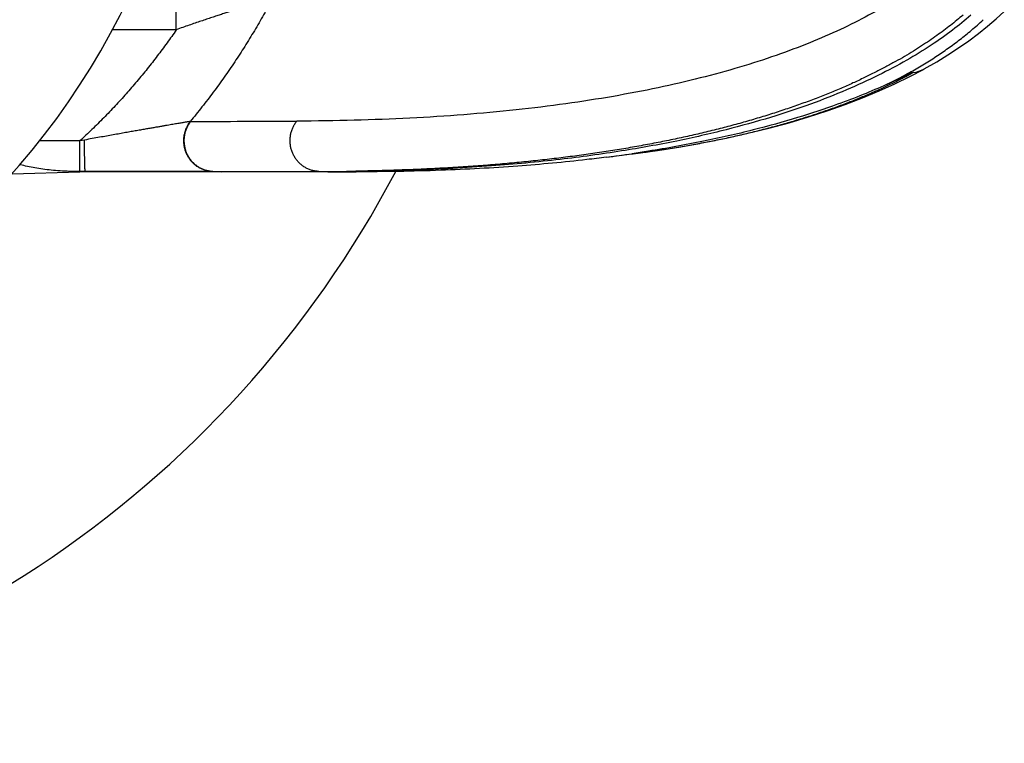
# Model space of a CAD drawing. Header units: millimetres. Extents: x 259 to 1803, y -542 to 1902.
# Tile 67 of 127: x 1768 to 1796, y -77 to -56. Entities that reach past the tile are written whole.
import ezdxf

# ---------------------------------------------------------------- set-up
doc = ezdxf.new("R2010")
doc.units = ezdxf.units.MM
doc.header["$LTSCALE"] = 30.734
doc.layers.get('0').update_dxf_attribs({"linetype": 'CONTINUOUS'})

msp = doc.modelspace()

# ---------------------------------------------------------------- linework, layer by layer
at = {"color": 9, "linetype": 'CONTINUOUS'}
for p, q in [((1772.274, -55.87), (1772.274, -53.87)), ((1772.274, -55.87), (1770.41, -55.87)), ((1772.694, -58.551), (1772.682, -58.551)), ((1769.458, -59.118), (1768.279, -59.118)), ((1769.592, -59.094), (1769.458, -59.118)), ((1769.458, -60.017), (1769.458, -59.118)), ((1769.614, -60.017), (1769.452, -60.017)), ((1773.337, -60.012), (1773.325, -60.012)), ((1773.337, -60.012), (1773.597, -60.021)), ((1776.435, -60.012), (1776.701, -60.021)), ((1777.526, -60.004), (1777.518, -60.004))]:
    msp.add_line(p, q, dxfattribs=at)
at = {"color": 7, "linetype": 'CONTINUOUS'}
for p, q in [((1794.122, -57.019), (1794.127, -57.017)), ((1784.839, -59.596), (1785.587, -59.5)), ((1785.589, -59.493), (1785.586, -59.493)), ((1785.587, -59.5), (1785.62, -59.496)), ((1767.474, -60.078), (1769.452, -60.026)), ((1769.452, -60.017), (1769.452, -60.022)), ((1769.615, -60.022), (1769.452, -60.022)), ((1776.701, -60.022), (1769.616, -60.022)), ((1776.704, -60.022), (1777.526, -60.022)), ((1777.526, -60.017), (1777.472, -60.018))]:
    msp.add_line(p, q, dxfattribs=at)
for points in [[(1794.127, -57.017), (1794.495, -56.805), (1794.821, -56.604), (1795.133, -56.4), (1795.429, -56.192), (1795.711, -55.982), (1795.978, -55.769), (1796.231, -55.553), (1796.468, -55.337)], [(1785.62, -59.495), (1786.331, -59.397), (1787.021, -59.288), (1787.691, -59.169), (1788.343, -59.039), (1788.974, -58.898), (1789.586, -58.747), (1790.177, -58.587), (1790.747, -58.418), (1791.296, -58.24), (1791.823, -58.053), (1792.328, -57.859), (1792.811, -57.658), (1793.271, -57.45), (1793.709, -57.237), (1794.122, -57.019)]]:
    msp.add_lwpolyline(points, dxfattribs=at)
at = {"color": 9, "linetype": 'CONTINUOUS'}
for centre, radius, start, end in [((1751.024, -45.47), 18, 292.0743, 67.9249), ((1793.701, -56.252), 0.875, 276.901, 298.7205), ((1771.259, 976.668), 1035.219, 270.079472, 270.251059), ((1774.84, 953.329), 1013.342, 269.915057, 270.090217), ((1776.42, 11.787), 71.8, 270.01227, 270.87618)]:
    msp.add_arc(centre, radius, start, end, dxfattribs=at)
at = {"color": 7, "linetype": 'CONTINUOUS'}
for centre, radius, start, end in [((1751.024, -45.47), 22, 239.4571, 337.6852), ((1779.368, -16.969), 42.976, 277.3141, 278.3196), ((1751.024, -45.47), 31.25, 216.9145, 332.2669), ((1776.704, 12.928), 72.95, 269.99733, 270.60291)]:
    msp.add_arc(centre, radius, start, end, dxfattribs=at)
at = {"color": 9, "linetype": 'CONTINUOUS'}
for points, knots in [([(1794.51, -54.108), (1794.317, -54.27), (1793.907, -54.588), (1793.236, -55.035), (1792.491, -55.466), (1791.668, -55.878), (1790.765, -56.269), (1789.781, -56.637), (1788.714, -56.979), (1787.565, -57.294), (1786.333, -57.578), (1785.023, -57.829), (1783.637, -58.044), (1782.181, -58.223), (1780.661, -58.362), (1779.084, -58.462), (1777.456, -58.524), (1776.354, -58.539), (1775.795, -58.541)], [0, 0, 0, 0, 0.038512, 0.079591, 0.123488, 0.170435, 0.220635, 0.274275, 0.331515, 0.392414, 0.456999, 0.525218, 0.596951, 0.672017, 0.750132, 0.830979, 0.914341, 1, 1, 1, 1]), ([(1775.08, -54.964), (1775.071, -54.967), (1775.052, -54.971), (1775.021, -54.981), (1774.986, -54.991), (1774.946, -55.002), (1774.902, -55.015), (1774.853, -55.03), (1774.799, -55.046), (1774.74, -55.063), (1774.677, -55.083), (1774.608, -55.103), (1774.533, -55.126), (1774.453, -55.15), (1774.368, -55.176), (1774.277, -55.205), (1774.179, -55.235), (1774.075, -55.268), (1773.964, -55.302), (1773.847, -55.34), (1773.723, -55.38), (1773.592, -55.422), (1773.453, -55.468), (1773.307, -55.516), (1773.153, -55.567), (1772.991, -55.622), (1772.822, -55.679), (1772.646, -55.74), (1772.462, -55.804), (1772.338, -55.848), (1772.274, -55.87)], [0, 0, 0, 0, 0.009174, 0.019974, 0.03239, 0.04646, 0.062189, 0.07956, 0.098605, 0.119366, 0.141887, 0.166259, 0.192574, 0.220877, 0.251194, 0.283582, 0.318185, 0.355135, 0.394464, 0.436175, 0.48035, 0.527129, 0.576615, 0.628851, 0.683866, 0.741653, 0.802195, 0.865461, 0.931412, 1, 1, 1, 1]), ([(1775.079, -54.965), (1774.996, -55.122), (1774.825, -55.436), (1774.556, -55.901), (1774.275, -56.36), (1773.981, -56.812), (1773.674, -57.258), (1773.356, -57.697), (1773.026, -58.129), (1772.798, -58.411), (1772.682, -58.551)], [0, 0, 0, 0, 0.123676, 0.247935, 0.372565, 0.497517, 0.62275, 0.748245, 0.873997, 1, 1, 1, 1]), ([(1795.263, -55.442), (1795.204, -55.493), (1795.082, -55.595), (1794.895, -55.745), (1794.699, -55.894), (1794.493, -56.044), (1794.276, -56.195), (1794.048, -56.346), (1793.808, -56.498), (1793.553, -56.652), (1793.283, -56.806), (1792.998, -56.962), (1792.697, -57.118), (1792.378, -57.274), (1792.041, -57.431), (1791.684, -57.588), (1791.308, -57.745), (1790.913, -57.9), (1790.501, -58.051), (1790.075, -58.199), (1789.637, -58.342), (1789.191, -58.478), (1788.737, -58.608), (1788.276, -58.732), (1787.808, -58.849), (1787.331, -58.961), (1786.846, -59.067), (1786.354, -59.167), (1785.854, -59.261), (1785.347, -59.35), (1784.832, -59.432), (1784.31, -59.509), (1783.781, -59.581), (1783.245, -59.647), (1782.702, -59.707), (1782.151, -59.762), (1781.591, -59.812), (1781.017, -59.856), (1780.428, -59.895), (1779.819, -59.93), (1779.189, -59.958), (1778.536, -59.982), (1777.979, -59.996), (1777.639, -60.002), (1777.526, -60.004)], [0, 0, 0, 0, 0.012561, 0.025428, 0.038655, 0.052297, 0.066415, 0.081073, 0.096338, 0.112277, 0.128933, 0.146343, 0.164545, 0.183585, 0.203518, 0.224403, 0.246289, 0.269104, 0.292706, 0.316951, 0.341696, 0.366789, 0.392116, 0.4177, 0.4436, 0.46986, 0.496477, 0.52344, 0.550735, 0.578363, 0.606329, 0.634641, 0.663297, 0.692285, 0.721594, 0.751245, 0.781385, 0.812189, 0.843835, 0.876479, 0.910279, 0.945356, 0.981741, 1, 1, 1, 1]), ([(1793.03, -57.472), (1793.108, -57.433), (1793.261, -57.357), (1793.483, -57.241), (1793.694, -57.126), (1793.896, -57.011), (1794.092, -56.895), (1794.283, -56.777), (1794.47, -56.658), (1794.651, -56.536), (1794.828, -56.413), (1795.002, -56.287), (1795.173, -56.158), (1795.342, -56.023), (1795.512, -55.883), (1795.683, -55.734), (1795.795, -55.631), (1795.851, -55.578)], [0, 0, 0, 0, 0.07679, 0.150181, 0.220309, 0.288147, 0.354611, 0.420495, 0.485689, 0.549666, 0.612673, 0.675264, 0.737973, 0.801318, 0.865793, 0.931871, 1, 1, 1, 1]), ([(1772.274, -55.87), (1772.185, -56), (1772.003, -56.258), (1771.72, -56.638), (1771.427, -57.013), (1771.123, -57.381), (1770.81, -57.743), (1770.486, -58.099), (1770.153, -58.447), (1769.81, -58.787), (1769.576, -59.008), (1769.458, -59.118)], [0, 0, 0, 0, 0.109536, 0.219563, 0.330039, 0.440923, 0.552174, 0.66375, 0.775609, 0.887706, 1, 1, 1, 1]), ([(1785.62, -59.495), (1785.708, -59.484), (1785.955, -59.452), (1786.357, -59.394), (1786.823, -59.322), (1787.283, -59.243), (1787.736, -59.16), (1788.182, -59.071), (1788.621, -58.976), (1789.053, -58.875), (1789.478, -58.769), (1789.896, -58.657), (1790.306, -58.54), (1790.71, -58.416), (1791.106, -58.286), (1791.495, -58.151), (1791.872, -58.01), (1792.236, -57.865), (1792.584, -57.719), (1792.914, -57.571), (1793.227, -57.422), (1793.523, -57.273), (1793.714, -57.171), (1793.806, -57.12)], [0, 0, 0, 0, 0.031324, 0.087049, 0.142108, 0.196503, 0.250233, 0.303301, 0.355706, 0.407442, 0.458506, 0.508933, 0.558766, 0.60804, 0.656719, 0.704739, 0.751912, 0.797753, 0.841794, 0.883954, 0.92432, 0.962976, 1, 1, 1, 1]), ([(1772.682, -58.551), (1772.673, -58.552), (1772.654, -58.555), (1772.624, -58.561), (1772.589, -58.566), (1772.55, -58.573), (1772.506, -58.581), (1772.458, -58.589), (1772.404, -58.598), (1772.345, -58.608), (1772.28, -58.619), (1772.209, -58.631), (1772.133, -58.644), (1772.049, -58.658), (1771.959, -58.674), (1771.862, -58.691), (1771.758, -58.709), (1771.645, -58.728), (1771.525, -58.749), (1771.396, -58.772), (1771.258, -58.796), (1771.112, -58.822), (1770.956, -58.849), (1770.79, -58.879), (1770.615, -58.91), (1770.43, -58.943), (1770.234, -58.978), (1770.029, -59.015), (1769.814, -59.053), (1769.667, -59.08), (1769.592, -59.094)], [0, 0, 0, 0, 0.008529, 0.018374, 0.029585, 0.042222, 0.056357, 0.072062, 0.089412, 0.108487, 0.129371, 0.152156, 0.176938, 0.203819, 0.232899, 0.264281, 0.298071, 0.334376, 0.373302, 0.414956, 0.459443, 0.506863, 0.557314, 0.610876, 0.667622, 0.727603, 0.790857, 0.857368, 0.927099, 1, 1, 1, 1]), ([(1773.325, -60.012), (1773.308, -60.012), (1773.275, -60.01), (1773.225, -60.003), (1773.176, -59.994), (1773.127, -59.981), (1773.079, -59.966), (1773.032, -59.948), (1772.986, -59.927), (1772.942, -59.903), (1772.898, -59.877), (1772.857, -59.848), (1772.817, -59.816), (1772.778, -59.782), (1772.742, -59.746), (1772.708, -59.708), (1772.676, -59.667), (1772.646, -59.625), (1772.619, -59.581), (1772.594, -59.536), (1772.572, -59.489), (1772.552, -59.441), (1772.536, -59.391), (1772.521, -59.341), (1772.51, -59.29), (1772.502, -59.238), (1772.496, -59.186), (1772.493, -59.134), (1772.494, -59.082), (1772.497, -59.029), (1772.503, -58.977), (1772.512, -58.926), (1772.524, -58.875), (1772.538, -58.825), (1772.556, -58.776), (1772.576, -58.728), (1772.599, -58.681), (1772.624, -58.636), (1772.652, -58.592), (1772.672, -58.564), (1772.682, -58.551)], [0, 0, 0, 0, 0.0256, 0.051212, 0.076846, 0.102508, 0.128205, 0.153944, 0.179731, 0.205571, 0.231469, 0.257428, 0.283451, 0.309541, 0.335698, 0.361922, 0.388213, 0.414569, 0.440987, 0.467465, 0.493998, 0.520581, 0.547208, 0.573875, 0.600573, 0.627297, 0.654039, 0.680791, 0.707546, 0.734295, 0.761033, 0.78775, 0.81444, 0.841097, 0.867712, 0.894282, 0.920799, 0.947261, 0.973662, 1, 1, 1, 1]), ([(1773.337, -60.012), (1773.32, -60.012), (1773.287, -60.01), (1773.237, -60.003), (1773.188, -59.994), (1773.139, -59.981), (1773.091, -59.966), (1773.044, -59.948), (1772.998, -59.927), (1772.954, -59.903), (1772.91, -59.877), (1772.869, -59.848), (1772.829, -59.816), (1772.79, -59.782), (1772.754, -59.746), (1772.72, -59.708), (1772.688, -59.667), (1772.658, -59.625), (1772.631, -59.581), (1772.606, -59.536), (1772.584, -59.489), (1772.564, -59.44), (1772.547, -59.391), (1772.533, -59.341), (1772.522, -59.29), (1772.514, -59.238), (1772.508, -59.186), (1772.506, -59.134), (1772.506, -59.081), (1772.509, -59.029), (1772.515, -58.977), (1772.524, -58.925), (1772.536, -58.874), (1772.551, -58.824), (1772.568, -58.775), (1772.588, -58.727), (1772.611, -58.681), (1772.636, -58.635), (1772.664, -58.592), (1772.684, -58.564), (1772.694, -58.551)], [0, 0, 0, 0, 0.025484, 0.051092, 0.076731, 0.102405, 0.128118, 0.153875, 0.179678, 0.205534, 0.231446, 0.257419, 0.283457, 0.309561, 0.335732, 0.36197, 0.388275, 0.414644, 0.441076, 0.467567, 0.494113, 0.52071, 0.547351, 0.574031, 0.600743, 0.627481, 0.654236, 0.681002, 0.707771, 0.734535, 0.761288, 0.788021, 0.814726, 0.841395, 0.86802, 0.894591, 0.921099, 0.947536, 0.973893, 1, 1, 1, 1]), ([(1776.435, -60.012), (1776.418, -60.011), (1776.385, -60.009), (1776.334, -60.002), (1776.284, -59.993), (1776.235, -59.98), (1776.186, -59.965), (1776.139, -59.946), (1776.092, -59.925), (1776.047, -59.901), (1776.003, -59.874), (1775.961, -59.845), (1775.921, -59.813), (1775.882, -59.779), (1775.846, -59.743), (1775.811, -59.704), (1775.779, -59.663), (1775.749, -59.621), (1775.722, -59.576), (1775.697, -59.53), (1775.675, -59.483), (1775.655, -59.434), (1775.638, -59.385), (1775.624, -59.334), (1775.613, -59.283), (1775.605, -59.231), (1775.6, -59.178), (1775.598, -59.126), (1775.599, -59.073), (1775.602, -59.021), (1775.609, -58.968), (1775.618, -58.917), (1775.631, -58.866), (1775.646, -58.815), (1775.664, -58.766), (1775.685, -58.718), (1775.709, -58.671), (1775.735, -58.626), (1775.764, -58.583), (1775.784, -58.555), (1775.795, -58.541)], [0, 0, 0, 0, 0.025719, 0.051447, 0.077192, 0.10296, 0.128758, 0.15459, 0.180462, 0.206377, 0.232341, 0.258357, 0.284426, 0.31055, 0.336731, 0.362968, 0.389261, 0.415609, 0.44201, 0.46846, 0.494957, 0.521496, 0.548072, 0.574682, 0.601318, 0.627976, 0.654648, 0.68133, 0.708014, 0.734694, 0.761363, 0.788016, 0.814646, 0.841248, 0.867816, 0.894346, 0.920833, 0.947272, 0.973662, 1, 1, 1, 1]), ([(1769.613, -60.014), (1769.613, -60.012), (1769.612, -60.007), (1769.61, -59.997), (1769.609, -59.985), (1769.608, -59.97), (1769.607, -59.952), (1769.605, -59.931), (1769.604, -59.908), (1769.603, -59.881), (1769.602, -59.853), (1769.601, -59.822), (1769.6, -59.788), (1769.599, -59.752), (1769.598, -59.714), (1769.597, -59.674), (1769.596, -59.633), (1769.596, -59.589), (1769.595, -59.544), (1769.594, -59.498), (1769.594, -59.45), (1769.593, -59.401), (1769.593, -59.351), (1769.592, -59.3), (1769.592, -59.249), (1769.592, -59.198), (1769.592, -59.146), (1769.592, -59.111), (1769.592, -59.094)], [0, 0, 0, 0, 0.007011, 0.017211, 0.030588, 0.047108, 0.066719, 0.08936, 0.114955, 0.143422, 0.174665, 0.20858, 0.245055, 0.283967, 0.325187, 0.368578, 0.413994, 0.461282, 0.510286, 0.560841, 0.612778, 0.665923, 0.720099, 0.775124, 0.830813, 0.886981, 0.94344, 1, 1, 1, 1]), ([(1773.325, -60.012), (1773.314, -60.012), (1773.291, -60.012), (1773.253, -60.013), (1773.211, -60.013), (1773.163, -60.013), (1773.111, -60.013), (1773.053, -60.013), (1772.99, -60.013), (1772.921, -60.013), (1772.847, -60.013), (1772.767, -60.014), (1772.681, -60.014), (1772.59, -60.014), (1772.492, -60.014), (1772.388, -60.014), (1772.278, -60.014), (1772.161, -60.014), (1772.038, -60.015), (1771.908, -60.015), (1771.771, -60.015), (1771.628, -60.015), (1771.477, -60.015), (1771.32, -60.016), (1771.156, -60.016), (1770.986, -60.016), (1770.809, -60.016), (1770.625, -60.016), (1770.434, -60.017), (1770.238, -60.017), (1770.035, -60.017), (1769.826, -60.017), (1769.686, -60.017), (1769.614, -60.017)], [0, 0, 0, 0, 0.008814, 0.018915, 0.030338, 0.043108, 0.057248, 0.072794, 0.089786, 0.108267, 0.128259, 0.149788, 0.172885, 0.197586, 0.223924, 0.251936, 0.281658, 0.313115, 0.34633, 0.381332, 0.418147, 0.456801, 0.497307, 0.539649, 0.583802, 0.629774, 0.677569, 0.727155, 0.778488, 0.831512, 0.886161, 0.942353, 1, 1, 1, 1]), ([(1769.614, -60.017), (1769.614, -60.018), (1769.614, -60.019), (1769.614, -60.021), (1769.615, -60.021), (1769.615, -60.022)], [0, 0, 0, 0, 0.31401, 0.625781, 1, 1, 1, 1])]:
    msp.add_open_spline(points, degree=3, knots=knots, dxfattribs=at)
at = {"color": 7, "linetype": 'CONTINUOUS'}
for points, knots in [([(1795.487, -55.45), (1795.315, -55.6), (1794.941, -55.902), (1794.317, -56.342), (1793.596, -56.785), (1792.769, -57.224), (1791.832, -57.652), (1790.78, -58.064), (1789.606, -58.453), (1788.3, -58.814), (1786.848, -59.144), (1785.231, -59.435), (1783.425, -59.681), (1781.403, -59.871), (1779.412, -59.98), (1778.093, -60.011), (1777.526, -60.017)], [0, 0, 0, 0, 0.036208, 0.076484, 0.121233, 0.170736, 0.225254, 0.285004, 0.350293, 0.421801, 0.500364, 0.587041, 0.683072, 0.790128, 0.909917, 1, 1, 1, 1]), ([(1793.806, -57.12), (1793.799, -57.125), (1793.782, -57.126), (1793.761, -57.136), (1793.741, -57.144), (1793.721, -57.153), (1793.7, -57.162), (1793.677, -57.172), (1793.653, -57.183), (1793.627, -57.195), (1793.6, -57.208), (1793.57, -57.222), (1793.538, -57.237), (1793.503, -57.253), (1793.466, -57.27), (1793.426, -57.289), (1793.382, -57.31), (1793.335, -57.332), (1793.284, -57.356), (1793.228, -57.381), (1793.167, -57.409), (1793.1, -57.44), (1793.054, -57.461), (1793.029, -57.472)], [0, 0, 0, 0, 0.031675, 0.056103, 0.080758, 0.106532, 0.133794, 0.162818, 0.193846, 0.227098, 0.262796, 0.301169, 0.342467, 0.386976, 0.435021, 0.486962, 0.543198, 0.604169, 0.670372, 0.742362, 0.820765, 0.906293, 1, 1, 1, 1]), ([(1793.029, -57.472), (1792.802, -57.574), (1792.328, -57.777), (1791.463, -58.107), (1790.393, -58.461), (1789.085, -58.822), (1787.631, -59.151), (1786.448, -59.363), (1785.749, -59.469), (1785.589, -59.493)], [0, 0, 0, 0, 0.09677, 0.199816, 0.359258, 0.533885, 0.725734, 0.9374, 1, 1, 1, 1]), ([(1769.458, -60.017), (1769.357, -60.016), (1769.164, -60.012), (1768.884, -59.998), (1768.623, -59.976), (1768.377, -59.947), (1768.146, -59.911), (1767.926, -59.868), (1767.781, -59.834), (1767.708, -59.816), (1767.704, -59.815)], [0, 0, 0, 0, 0.169961, 0.327567, 0.475415, 0.6147, 0.746657, 0.872504, 0.993307, 1, 1, 1, 1]), ([(1784.839, -59.596), (1784.65, -59.62), (1783.791, -59.725), (1782.179, -59.875), (1779.929, -59.996), (1778.351, -60.022), (1777.526, -60.022)], [0, 0, 0, 0, 0.078022, 0.353872, 0.66254, 1, 1, 1, 1])]:
    msp.add_open_spline(points, degree=3, knots=knots, dxfattribs=at)
at = {"color": 9, "linetype": 'CONTINUOUS'}
msp.add_open_spline([(1769.614, -60.017), (1769.614, -60.016), (1769.613, -60.015), (1769.613, -60.014)], degree=3, dxfattribs=at)

doc.saveas('drawing.dxf')
